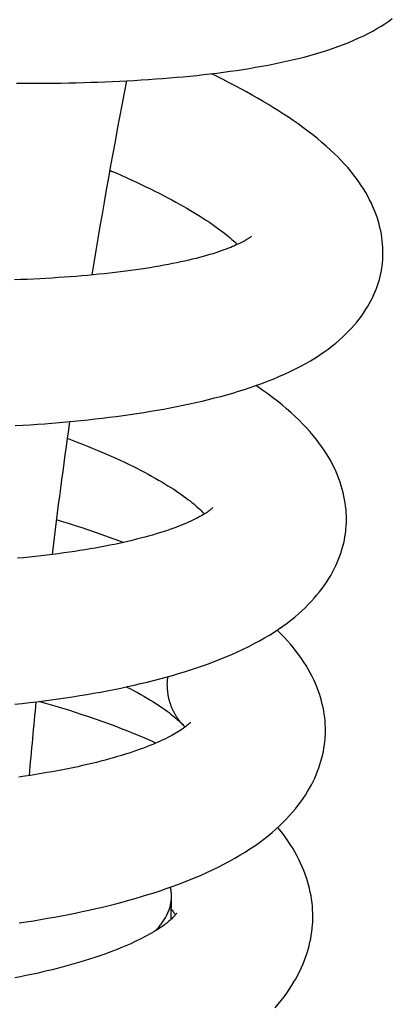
# Model space of a CAD drawing. Header units: millimetres. Extents: x 198 to 322, y 60 to 268.
# Tile 25 of 110: x 206.9 to 208.4, y 122.57 to 126.53. Entities that reach past the tile are written whole.
import ezdxf

# ---------------------------------------------------------------- set-up
doc = ezdxf.new("R2010")
doc.units = ezdxf.units.MM
doc.header["$LTSCALE"] = 30.734
doc.layers.get('0').update_dxf_attribs({"linetype": 'CONTINUOUS'})

msp = doc.modelspace()

# ---------------------------------------------------------------- linework, layer by layer
at = {"color": 7, "linetype": 'Continuous'}
for p, q in [((207.9338, 124.0777), (207.9329, 124.0786)), ((207.5075, 122.9161), (207.5087, 123.0063))]:
    msp.add_line(p, q, dxfattribs=at)
for points in [[(206.8866, 126.2767), (206.9168, 126.2766), (206.9468, 126.2766), (206.9768, 126.2768), (207.0067, 126.277), (207.0365, 126.2774), (207.0661, 126.2778), (207.0957, 126.2783), (207.1252, 126.279), (207.1546, 126.2798), (207.184, 126.2807), (207.2133, 126.2817), (207.2425, 126.2828), (207.2717, 126.284), (207.3008, 126.2853), (207.3297, 126.2868), (207.3586, 126.2884), (207.3873, 126.2901), (207.4158, 126.292), (207.4443, 126.294), (207.4725, 126.2961), (207.5006, 126.2983), (207.5284, 126.3007), (207.5561, 126.3032), (207.5835, 126.3059), (207.6108, 126.3086), (207.6378, 126.3116), (207.6646, 126.3147), (207.6912, 126.3179), (207.7175, 126.3213), (207.7437, 126.3249), (207.7697, 126.3286), (207.7954, 126.3325), (207.821, 126.3366), (207.8464, 126.3409), (207.8715, 126.3453), (207.8964, 126.35), (207.9212, 126.3548), (207.9456, 126.3599), (207.9699, 126.3652), (207.9938, 126.3707), (208.0176, 126.3764), (208.041, 126.3824), (208.0643, 126.3886), (208.0873, 126.3951), (208.1101, 126.4019), (208.1327, 126.409), (208.1551, 126.4165), (208.1773, 126.4243), (208.1991, 126.4325), (208.2205, 126.441), (208.2414, 126.4498), (208.2615, 126.4589), (208.2809, 126.4681), (208.2994, 126.4774), (208.3172, 126.4869), (208.3341, 126.4965), (208.3504, 126.5063), (208.3661, 126.5162), (208.3811, 126.5263), (208.3957, 126.5366)], [(208.3534, 125.5332), (208.3546, 125.5416), (208.3561, 125.554), (208.3572, 125.5665), (208.3579, 125.5791), (208.3582, 125.5918), (208.3582, 125.6046), (208.3577, 125.6175), (208.3568, 125.6306), (208.3555, 125.6437), (208.3538, 125.657), (208.3517, 125.6703), (208.3491, 125.6838), (208.3461, 125.6973), (208.3426, 125.7109), (208.3387, 125.7246), (208.3343, 125.7383), (208.3294, 125.7521), (208.324, 125.766), (208.3181, 125.7801), (208.3117, 125.7942), (208.3046, 125.8085), (208.2971, 125.8229), (208.2889, 125.8373), (208.2802, 125.8518), (208.271, 125.8662), (208.2612, 125.8805), (208.2508, 125.8948), (208.24, 125.9091), (208.2285, 125.9233), (208.2165, 125.9376), (208.2039, 125.9518), (208.1906, 125.9661), (208.1766, 125.9805), (208.1619, 125.995), (208.1464, 126.0095), (208.1301, 126.0243), (208.1129, 126.0392), (208.0949, 126.0542), (208.0759, 126.0694), (208.0564, 126.0845), (208.0369, 126.099), (208.0174, 126.1131), (207.998, 126.1267), (207.9785, 126.1399), (207.9588, 126.1529), (207.9389, 126.1658), (207.9186, 126.1785), (207.8978, 126.1912), (207.8765, 126.2039), (207.8548, 126.2166), (207.8326, 126.2293), (207.81, 126.2419), (207.787, 126.2545), (207.7638, 126.2669), (207.7404, 126.2792), (207.7167, 126.2914), (207.6928, 126.3034), (207.669, 126.3152)], [(207.261, 125.927), (207.2683, 125.9238), (207.2889, 125.9149), (207.3092, 125.9059), (207.3291, 125.8969), (207.3488, 125.8879), (207.3681, 125.879), (207.3871, 125.87), (207.4058, 125.8611), (207.4241, 125.8521), (207.442, 125.8432), (207.4595, 125.8344), (207.4766, 125.8256), (207.4934, 125.8168), (207.5097, 125.8082), (207.5256, 125.7995), (207.5411, 125.791), (207.5561, 125.7825), (207.5707, 125.7741), (207.5848, 125.7658), (207.5985, 125.7576), (207.6118, 125.7495), (207.6247, 125.7415), (207.6371, 125.7335), (207.6492, 125.7256), (207.6609, 125.7178), (207.6723, 125.71), (207.6832, 125.7024), (207.6936, 125.6949), (207.7034, 125.6877), (207.7127, 125.6806), (207.7215, 125.6739), (207.7297, 125.6673), (207.7375, 125.661), (207.7448, 125.6549), (207.7516, 125.649), (207.7581, 125.6432), (207.7641, 125.6377), (207.7698, 125.6324), (207.7735, 125.6288)], [(207.83, 125.662), (207.83, 125.662), (207.8297, 125.6617), (207.8292, 125.6612), (207.8283, 125.6605), (207.8273, 125.6596), (207.8259, 125.6585), (207.8242, 125.6572), (207.8221, 125.6558), (207.8198, 125.6541), (207.8171, 125.6523), (207.8141, 125.6504), (207.8106, 125.6483), (207.8069, 125.646), (207.8027, 125.6436), (207.798, 125.641), (207.793, 125.6383), (207.7876, 125.6356), (207.7818, 125.6327), (207.7756, 125.6297), (207.769, 125.6267), (207.7619, 125.6236), (207.7544, 125.6203), (207.7464, 125.617), (207.7378, 125.6136), (207.7287, 125.6102), (207.719, 125.6066), (207.7087, 125.6029), (207.6978, 125.5992), (207.6864, 125.5955), (207.6745, 125.5917), (207.662, 125.5879), (207.649, 125.5842), (207.6356, 125.5804), (207.6218, 125.5767), (207.6075, 125.573), (207.5928, 125.5693), (207.5777, 125.5657), (207.5622, 125.5621), (207.5463, 125.5586), (207.5299, 125.5551), (207.5132, 125.5517), (207.496, 125.5483), (207.4784, 125.545), (207.4605, 125.5418), (207.4422, 125.5386), (207.4235, 125.5355), (207.4045, 125.5325), (207.3851, 125.5296), (207.3654, 125.5267), (207.3453, 125.5239), (207.3249, 125.5212), (207.3041, 125.5186), (207.2829, 125.5161), (207.2614, 125.5136), (207.2395, 125.5112), (207.2172, 125.5089), (207.1946, 125.5067), (207.1717, 125.5046), (207.1485, 125.5025), (207.1251, 125.5006), (207.1013, 125.4988), (207.0773, 125.497), (207.0531, 125.4954), (207.0287, 125.4938), (207.004, 125.4924), (206.9792, 125.491), (206.9542, 125.4898), (206.929, 125.4886), (206.9037, 125.4876), (206.8782, 125.4866)], [(206.8811, 124.9005), (206.9108, 124.9022), (206.9404, 124.9041), (206.9699, 124.9061), (206.9993, 124.9083), (207.0286, 124.9106), (207.0579, 124.913), (207.087, 124.9156), (207.116, 124.9183), (207.1448, 124.9212), (207.1735, 124.9242), (207.2021, 124.9273), (207.2306, 124.9306), (207.2588, 124.9341), (207.2869, 124.9377), (207.3148, 124.9414), (207.3424, 124.9453), (207.3699, 124.9494), (207.3971, 124.9536), (207.4241, 124.958), (207.4508, 124.9625), (207.4773, 124.9672), (207.5035, 124.9721), (207.5296, 124.9772), (207.5554, 124.9824), (207.5811, 124.9878), (207.6066, 124.9935), (207.632, 124.9993), (207.6571, 125.0054), (207.6819, 125.0116), (207.7065, 125.0181), (207.7308, 125.0247), (207.7547, 125.0316), (207.7783, 125.0387), (207.8017, 125.046), (207.825, 125.0536), (207.8481, 125.0616), (207.8712, 125.0699), (207.8944, 125.0786), (207.9175, 125.0878), (207.9404, 125.0974), (207.9631, 125.1073), (207.9852, 125.1177), (208.0069, 125.1283), (208.0279, 125.1392), (208.0482, 125.1503), (208.0677, 125.1616), (208.0865, 125.1731), (208.1045, 125.1847), (208.1216, 125.1965), (208.1379, 125.2083), (208.1534, 125.2201), (208.1682, 125.232), (208.1822, 125.244), (208.1955, 125.256), (208.2082, 125.268), (208.2202, 125.2801), (208.2316, 125.2922), (208.2424, 125.3044), (208.2526, 125.3165), (208.2623, 125.3287), (208.2714, 125.341), (208.28, 125.3532), (208.2881, 125.3655), (208.2958, 125.3778), (208.3029, 125.3901), (208.3096, 125.4025), (208.3158, 125.4148), (208.3215, 125.4271), (208.3268, 125.4394), (208.3316, 125.4516), (208.336, 125.4638), (208.34, 125.476), (208.3436, 125.4882), (208.3468, 125.5004), (208.3496, 125.5125), (208.3519, 125.5246), (208.3534, 125.5332)], [(208.2086, 124.4757), (208.2095, 124.4843), (208.2106, 124.4972), (208.2112, 124.5102), (208.2114, 124.5233), (208.2113, 124.5365), (208.2107, 124.5498), (208.2097, 124.5631), (208.2083, 124.5765), (208.2065, 124.5901), (208.2042, 124.6037), (208.2015, 124.6174), (208.1984, 124.6311), (208.1948, 124.645), (208.1907, 124.6589), (208.1862, 124.6729), (208.1812, 124.6869), (208.1757, 124.7011), (208.1696, 124.7152), (208.1631, 124.7295), (208.156, 124.7438), (208.1484, 124.7583), (208.1402, 124.7727), (208.1314, 124.7873), (208.122, 124.802), (208.1119, 124.8167), (208.1012, 124.8315), (208.0898, 124.8463), (208.0777, 124.8613), (208.0649, 124.8763), (208.0512, 124.8915), (208.0367, 124.9069), (208.0214, 124.9223), (208.0053, 124.9377), (207.9884, 124.9531), (207.9709, 124.9684), (207.9528, 124.9836), (207.9341, 124.9986), (207.9148, 125.0134), (207.8952, 125.028), (207.8752, 125.0423), (207.855, 125.0562), (207.8474, 125.0613)], [(207.0898, 124.85), (207.1097, 124.8424), (207.1303, 124.8344), (207.1507, 124.8264), (207.1708, 124.8183), (207.1905, 124.8103), (207.21, 124.8021), (207.2291, 124.794), (207.2479, 124.7859), (207.2663, 124.7777), (207.2844, 124.7696), (207.302, 124.7614), (207.3193, 124.7533), (207.3363, 124.7452), (207.3528, 124.7371), (207.3688, 124.7291), (207.3845, 124.7211), (207.3997, 124.7131), (207.4144, 124.7053), (207.4288, 124.6974), (207.4427, 124.6897), (207.4563, 124.6819), (207.4694, 124.6742), (207.4821, 124.6666), (207.4944, 124.6591), (207.5062, 124.6517), (207.5174, 124.6444), (207.5281, 124.6373), (207.5384, 124.6303), (207.5482, 124.6235), (207.5575, 124.6168), (207.5664, 124.6103), (207.5749, 124.6039), (207.583, 124.5976), (207.5906, 124.5915), (207.5978, 124.5856), (207.6045, 124.5799), (207.6109, 124.5744), (207.6168, 124.5691), (207.6223, 124.564), (207.6274, 124.5591), (207.6321, 124.5544), (207.6364, 124.55), (207.6403, 124.5458), (207.6408, 124.5454)], [(207.6747, 124.571), (207.6747, 124.571), (207.6747, 124.571), (207.6745, 124.5707), (207.6739, 124.5702), (207.6732, 124.5694), (207.6721, 124.5684), (207.6708, 124.5672), (207.6692, 124.5657), (207.6673, 124.5641), (207.665, 124.5623), (207.6625, 124.5602), (207.6596, 124.558), (207.6563, 124.5557), (207.6527, 124.5531), (207.6487, 124.5504), (207.6443, 124.5475), (207.6394, 124.5445), (207.6342, 124.5414), (207.6286, 124.5381), (207.6225, 124.5347), (207.616, 124.5311), (207.6091, 124.5276), (207.6018, 124.5239), (207.5942, 124.5202), (207.5861, 124.5163), (207.5775, 124.5124), (207.5684, 124.5085), (207.5588, 124.5044), (207.5486, 124.5002), (207.5377, 124.4959), (207.5262, 124.4916), (207.5141, 124.4871), (207.5015, 124.4827), (207.4885, 124.4782), (207.4749, 124.4737), (207.461, 124.4693), (207.4466, 124.4649), (207.4318, 124.4605), (207.4166, 124.4562), (207.4009, 124.4519), (207.3847, 124.4476), (207.3682, 124.4434), (207.3513, 124.4392), (207.3339, 124.4351), (207.3162, 124.431), (207.2982, 124.4271), (207.2798, 124.4232), (207.261, 124.4193), (207.2419, 124.4156), (207.2224, 124.4119), (207.2026, 124.4083), (207.1825, 124.4048), (207.162, 124.4014), (207.1411, 124.3981), (207.1199, 124.3948), (207.0983, 124.3916), (207.0763, 124.3885), (207.054, 124.3855), (207.0314, 124.3826), (207.0084, 124.3798), (206.9852, 124.3771), (206.9617, 124.3744), (206.9379, 124.3719), (206.9138, 124.3695), (206.8896, 124.3672)], [(207.3146, 124.4307), (207.3075, 124.4334), (207.2819, 124.443), (207.256, 124.4524), (207.2298, 124.4618), (207.2034, 124.471), (207.1767, 124.4801), (207.1497, 124.4891), (207.1226, 124.498), (207.0951, 124.5068), (207.0674, 124.5155), (207.0464, 124.5219)], [(207.9208, 124.0706), (207.9388, 124.0825), (207.9561, 124.0946), (207.9727, 124.1067), (207.9885, 124.1189), (208.0037, 124.1311), (208.0182, 124.1435), (208.0321, 124.1559), (208.0454, 124.1685), (208.0582, 124.1811), (208.0704, 124.1939), (208.082, 124.2068), (208.0931, 124.2197), (208.1037, 124.2328), (208.1137, 124.2459), (208.1232, 124.259), (208.1321, 124.2722), (208.1405, 124.2853), (208.1484, 124.2985), (208.1557, 124.3116), (208.1626, 124.3247), (208.1689, 124.3378), (208.1748, 124.3509), (208.1802, 124.3639), (208.1851, 124.3769), (208.1896, 124.3898), (208.1936, 124.4027), (208.1972, 124.4156), (208.2004, 124.4284), (208.2032, 124.4412), (208.2055, 124.454), (208.2075, 124.4667), (208.2086, 124.4757)], [(206.879, 123.7805), (206.9085, 123.7837), (206.9379, 123.7871), (206.9672, 123.7906), (206.9963, 123.7943), (207.0254, 123.7981), (207.0542, 123.8021), (207.0829, 123.8063), (207.1114, 123.8106), (207.1398, 123.8151), (207.1679, 123.8198), (207.1958, 123.8246), (207.2235, 123.8296), (207.2509, 123.8348), (207.2782, 123.8402), (207.3052, 123.8457), (207.332, 123.8514), (207.3585, 123.8573), (207.3848, 123.8633), (207.4108, 123.8696), (207.4365, 123.876), (207.462, 123.8827), (207.4872, 123.8895), (207.5121, 123.8965), (207.5367, 123.9037), (207.5611, 123.9111), (207.5852, 123.9188), (207.6092, 123.9267), (207.633, 123.9348), (207.6568, 123.9433), (207.6804, 123.9521), (207.704, 123.9613), (207.7276, 123.9709), (207.751, 123.9809), (207.7742, 123.9912), (207.7971, 124.0019), (207.8194, 124.0129), (207.8411, 124.0241), (207.8621, 124.0355), (207.8824, 124.047), (207.9019, 124.0587), (207.9208, 124.0706)], [(208.1256, 123.6393), (208.1262, 123.6479), (208.1269, 123.6609), (208.1271, 123.6739), (208.1269, 123.6871), (208.1264, 123.7003), (208.1254, 123.7135), (208.124, 123.7269), (208.1222, 123.7403), (208.12, 123.7538), (208.1174, 123.7673), (208.1144, 123.781), (208.1109, 123.7947), (208.107, 123.8084), (208.1026, 123.8223), (208.0977, 123.8362), (208.0924, 123.8502), (208.0865, 123.8642), (208.0802, 123.8784), (208.0733, 123.8926), (208.0659, 123.9069), (208.058, 123.9212), (208.0495, 123.9355), (208.0405, 123.9498), (208.0309, 123.9642), (208.0207, 123.9786), (208.01, 123.9929), (207.9986, 124.0073), (207.9867, 124.0216), (207.9741, 124.036), (207.9609, 124.0503), (207.9471, 124.0646), (207.9338, 124.0777)], [(207.3275, 123.8504), (207.3291, 123.8496), (207.3438, 123.8421), (207.3582, 123.8345), (207.3721, 123.827), (207.3854, 123.8197), (207.3982, 123.8124), (207.4105, 123.8052), (207.4222, 123.7982), (207.4334, 123.7913), (207.4441, 123.7846), (207.4543, 123.7779), (207.4641, 123.7714), (207.4734, 123.765), (207.4823, 123.7588), (207.4907, 123.7527), (207.4987, 123.7467), (207.5062, 123.7409), (207.5132, 123.7353), (207.5199, 123.7299), (207.526, 123.7247), (207.5318, 123.7197), (207.5371, 123.7149), (207.5421, 123.7103), (207.5466, 123.706), (207.5507, 123.7019), (207.5541, 123.6984)], [(207.4458, 123.6242), (207.4318, 123.6306), (207.4077, 123.6411), (207.3833, 123.6515), (207.3585, 123.6618), (207.3334, 123.6719), (207.308, 123.6819), (207.2823, 123.6917), (207.2563, 123.7014), (207.2301, 123.7109), (207.2037, 123.7203), (207.177, 123.7295), (207.1502, 123.7385), (207.1232, 123.7474), (207.096, 123.7561), (207.0687, 123.7646), (207.0412, 123.773), (207.0135, 123.7812), (206.9857, 123.7893), (206.9768, 123.7918)], [(207.5855, 123.709), (207.5854, 123.7089), (207.5852, 123.7086), (207.5847, 123.7081), (207.584, 123.7072), (207.583, 123.7061), (207.5817, 123.7048), (207.5802, 123.7032), (207.5783, 123.7014), (207.5762, 123.6995), (207.5737, 123.6973), (207.5709, 123.6949), (207.5678, 123.6923), (207.5644, 123.6896), (207.5606, 123.6868), (207.5565, 123.6838), (207.5521, 123.6807), (207.5473, 123.6774), (207.5421, 123.6741), (207.5365, 123.6705), (207.5305, 123.6668), (207.524, 123.663), (207.517, 123.659), (207.5096, 123.6549), (207.5017, 123.6507), (207.4933, 123.6464), (207.4845, 123.642), (207.4752, 123.6375), (207.4655, 123.633), (207.4552, 123.6284), (207.4445, 123.6237), (207.4332, 123.6189), (207.4213, 123.614), (207.4089, 123.6091), (207.3958, 123.6042), (207.3823, 123.5992), (207.3683, 123.5942), (207.3538, 123.5892), (207.339, 123.5843), (207.3238, 123.5794), (207.3083, 123.5746), (207.2924, 123.5698), (207.2761, 123.5651), (207.2595, 123.5604), (207.2425, 123.5558), (207.2251, 123.5513), (207.2073, 123.5468), (207.1891, 123.5423), (207.1705, 123.5379), (207.1515, 123.5336), (207.132, 123.5293), (207.1122, 123.5251), (207.092, 123.521), (207.0715, 123.517), (207.0506, 123.513), (207.0294, 123.5091), (207.0079, 123.5054), (206.9861, 123.5017), (206.9639, 123.4981), (206.9416, 123.4946), (206.9189, 123.4912), (206.896, 123.4879)], [(207.5541, 123.6984), (207.5574, 123.6949), (207.5608, 123.6911), (207.563, 123.6886)], [(208.1092, 123.5512), (208.1128, 123.5645), (208.1161, 123.5778), (208.1189, 123.591), (208.1213, 123.6041), (208.1232, 123.6172), (208.1248, 123.6303), (208.1256, 123.6393)], [(206.8964, 122.9013), (206.9251, 122.9057), (206.9537, 122.9102), (206.9822, 122.9149), (207.0105, 122.9198), (207.0387, 122.9248), (207.0667, 122.93), (207.0946, 122.9354), (207.1223, 122.941), (207.1499, 122.9468), (207.1772, 122.9528), (207.2044, 122.9589), (207.2314, 122.9652), (207.2582, 122.9718), (207.2848, 122.9785), (207.3111, 122.9854), (207.3372, 122.9925), (207.363, 122.9998), (207.3885, 123.0073), (207.4137, 123.015), (207.4386, 123.0228), (207.463, 123.0309), (207.4872, 123.0391), (207.511, 123.0475), (207.5346, 123.0562), (207.558, 123.0651), (207.5813, 123.0743), (207.6046, 123.084), (207.6278, 123.0939), (207.651, 123.1043), (207.674, 123.115), (207.6967, 123.1261), (207.7191, 123.1375), (207.7411, 123.1492), (207.7627, 123.1613), (207.7837, 123.1735), (207.8042, 123.1861), (207.824, 123.1989), (207.8432, 123.2118), (207.8617, 123.2249), (207.8794, 123.2382), (207.8964, 123.2516), (207.9127, 123.265), (207.9282, 123.2786), (207.943, 123.2921), (207.9571, 123.3058), (207.9705, 123.3194), (207.9832, 123.3331), (207.9953, 123.3468), (208.0068, 123.3605), (208.0176, 123.3742), (208.0278, 123.388), (208.0375, 123.4017), (208.0465, 123.4154), (208.0551, 123.4291), (208.0631, 123.4428), (208.0706, 123.4565), (208.0775, 123.4701), (208.084, 123.4837), (208.09, 123.4973), (208.0955, 123.5108), (208.1005, 123.5243), (208.1051, 123.5378), (208.1092, 123.5512)], [(208.0759, 122.903), (208.0763, 122.9121), (208.0765, 122.926), (208.0763, 122.94), (208.0757, 122.954), (208.0747, 122.9681), (208.0733, 122.9823), (208.0714, 122.9965), (208.0691, 123.0108), (208.0664, 123.0251), (208.0631, 123.0395), (208.0595, 123.054), (208.0553, 123.0685), (208.0507, 123.0831), (208.0456, 123.0977), (208.0401, 123.1124), (208.034, 123.1271), (208.0274, 123.1419), (208.0202, 123.1568), (208.0125, 123.1717), (208.0043, 123.1866), (207.9955, 123.2016), (207.986, 123.2167), (207.976, 123.2318), (207.9653, 123.247), (207.954, 123.2622), (207.942, 123.2774), (207.9355, 123.2852)], [(207.508, 122.9562), (207.5084, 122.9558), (207.5113, 122.9521), (207.514, 122.9487), (207.5164, 122.9454), (207.5185, 122.9423), (207.5204, 122.9395), (207.522, 122.9369), (207.5234, 122.9346), (207.524, 122.9334)], [(207.5286, 122.9399), (207.5284, 122.9395), (207.528, 122.9389), (207.5273, 122.9379), (207.5265, 122.9366), (207.5253, 122.9351), (207.524, 122.9333), (207.5223, 122.9313), (207.5204, 122.9291), (207.5182, 122.9267), (207.5157, 122.9241), (207.5129, 122.9213), (207.5098, 122.9183), (207.5064, 122.9151), (207.5027, 122.9118), (207.4986, 122.9083), (207.4942, 122.9046), (207.4894, 122.9009), (207.4844, 122.897), (207.479, 122.8929), (207.4732, 122.8888), (207.4669, 122.8845), (207.4603, 122.88), (207.4532, 122.8754), (207.4456, 122.8706), (207.4375, 122.8657), (207.429, 122.8607), (207.4201, 122.8556), (207.4107, 122.8504), (207.4008, 122.8451), (207.3905, 122.8398), (207.3798, 122.8344), (207.3686, 122.8289), (207.3569, 122.8234), (207.3447, 122.8178), (207.3319, 122.8122), (207.3186, 122.8064), (207.3048, 122.8007), (207.2904, 122.7949), (207.2756, 122.7891), (207.2604, 122.7833), (207.2448, 122.7776), (207.2289, 122.7719), (207.2127, 122.7663), (207.1961, 122.7608), (207.1791, 122.7553), (207.1618, 122.7498), (207.144, 122.7445), (207.1259, 122.7391), (207.1074, 122.7338), (207.0885, 122.7286), (207.0691, 122.7234), (207.0494, 122.7183), (207.0294, 122.7133), (207.0089, 122.7083), (206.9882, 122.7034), (206.9671, 122.6986), (206.9457, 122.6939), (206.924, 122.6893), (206.902, 122.6847), (206.8797, 122.6803)], [(207.9246, 122.56), (207.9374, 122.5748), (207.9494, 122.5896), (207.9608, 122.6045), (207.9716, 122.6193), (207.9818, 122.6341), (207.9914, 122.649), (208.0004, 122.6638), (208.0089, 122.6785), (208.0168, 122.6932), (208.0242, 122.7079), (208.031, 122.7225), (208.0373, 122.7371), (208.0431, 122.7516), (208.0484, 122.7661), (208.0532, 122.7805), (208.0575, 122.7949), (208.0614, 122.8091), (208.0648, 122.8233), (208.0678, 122.8375), (208.0703, 122.8516), (208.0724, 122.8656), (208.0741, 122.8796), (208.0753, 122.8935), (208.0759, 122.903)]]:
    msp.add_lwpolyline(points, dxfattribs=at)
for centre, radius, start, end in [((234.7071, 121.0107), 27.8831, 169.09263, 170.72189), ((233.9047, 121.1325), 27.0715, 171.96452, 173.10527), ((233.0819, 121.2235), 26.2436, 174.38717, 175.03689)]:
    msp.add_arc(centre, radius, start, end, dxfattribs=at)
at = {"color": 9, "linetype": 'Continuous'}
for centre, radius, start, end in [((207.7835, 123.9221), 0.2163, 45.9945, 46.335), ((207.7288, 123.8589), 0.2382, 172.2512, 175.1655)]:
    msp.add_arc(centre, radius, start, end, dxfattribs=at)
msp.add_open_spline([(207.4914, 123.879), (207.4911, 123.8747), (207.4906, 123.8661), (207.4905, 123.8531), (207.4913, 123.8399), (207.4927, 123.8266), (207.495, 123.8133), (207.498, 123.8001), (207.5017, 123.7869), (207.5063, 123.774), (207.5116, 123.7613), (207.5177, 123.7489), (207.5244, 123.737), (207.5318, 123.7255), (207.5398, 123.7147), (207.5473, 123.7057), (207.5522, 123.7004), (207.5541, 123.6984)], degree=3, knots=[0, 0, 0, 0, 0.0128676, 0.0259042, 0.0390979, 0.052436, 0.0659047, 0.0794891, 0.0931676, 0.1069083, 0.1206783, 0.1344407, 0.1481561, 0.1617884, 0.175313, 0.1887097, 0.1968616, 0.1968616, 0.1968616, 0.1968616], dxfattribs=at)
at = {"color": 7, "linetype": 'Continuous'}
for points, knots in [([(207.5087, 123.0063), (207.5087, 123.0084), (207.5087, 123.0161), (207.5076, 123.0292), (207.5056, 123.04), (207.5043, 123.0451)], [0, 0, 0, 0, 0.0062506, 0.02312356, 0.03915398, 0.03915398, 0.03915398, 0.03915398]), ([(207.4432, 122.8691), (207.4468, 122.8728), (207.4551, 122.8817), (207.467, 122.8961), (207.4784, 122.9124), (207.4881, 122.9288), (207.496, 122.9454), (207.502, 122.9621), (207.5062, 122.9788), (207.5082, 122.9936), (207.5087, 123.0028), (207.5087, 123.0063)], [0, 0, 0, 0, 0.0154824, 0.0362791, 0.0561201, 0.0751185, 0.093389, 0.1110517, 0.1282583, 0.1451878, 0.1557591, 0.1557591, 0.1557591, 0.1557591])]:
    msp.add_open_spline(points, degree=3, knots=knots, dxfattribs=at)

doc.saveas('drawing.dxf')
